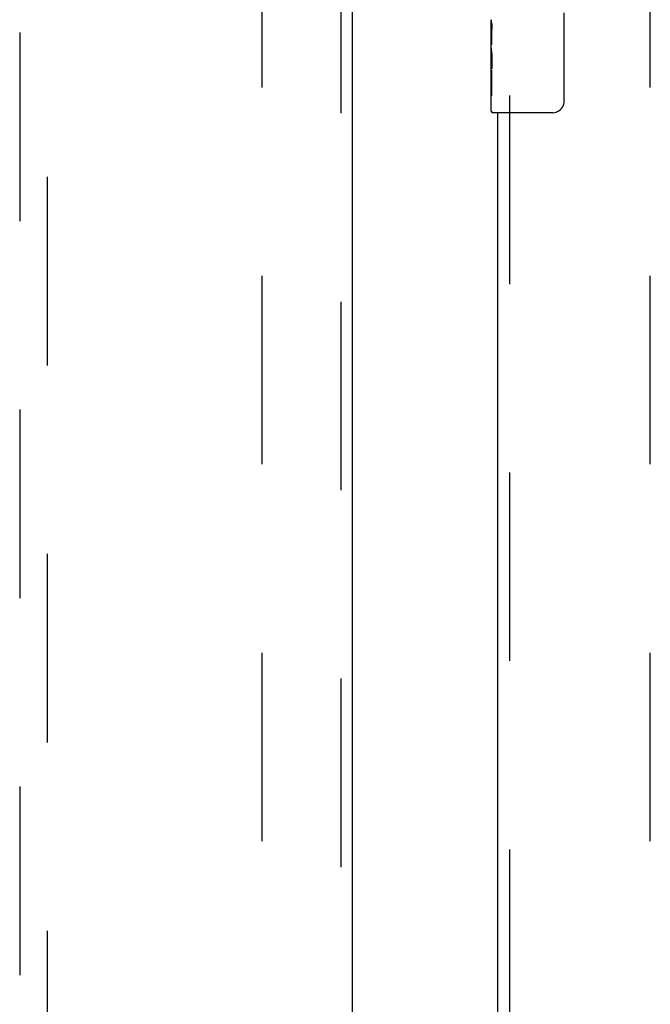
# Model space of a CAD drawing. Header units: inches. Extents: x 0 to 309, y 0 to 200.
# Tile 53 of 64: x 103.29 to 108.98, y 105.33 to 114.21. Entities that reach past the tile are written whole.
import ezdxf

# ---------------------------------------------------------------- set-up
doc = ezdxf.new("R2010")
doc.units = ezdxf.units.IN
doc.header["$LTSCALE"] = 17
doc.header["$MEASUREMENT"] = 0
doc.linetypes.add('HIDDEN', pattern=[0.2, 0.1, -0.1])
for name, color, linetype in [('DEFAULT_2', 8, 'HIDDEN'), ('LEFTHAND_DOOR_ASSEMBLY', 7, 'CONTINUOUS'), ('RIGHTHAND_DOOR_ASSEMBLY', 7, 'CONTINUOUS')]:
    doc.layers.add(name, color=color, linetype=linetype)

msp = doc.modelspace()

# ---------------------------------------------------------------- linework, layer by layer
at = {"layer": 'DEFAULT_2', "color": 8, "linetype": 'HIDDEN'}
for p, q in [((105.4775, 62.5993), (105.4775, 141.6413)), ((108.9775, 62.5993), (108.9775, 141.6413))]:
    msp.add_line(p, q, dxfattribs=at)
at = {"layer": 'LEFTHAND_DOOR_ASSEMBLY', "color": 8, "linetype": 'HIDDEN'}
for p, q in [((106.186, 142.2663), (106.186, 61.9743)), ((103.29, 141.2928), (103.29, 104.2911)), ((103.54, 104.2911), (103.54, 141.2928))]:
    msp.add_line(p, q, dxfattribs=at)
at = {"layer": 'LEFTHAND_DOOR_ASSEMBLY', "color": 3, "linetype": 'Continuous'}
msp.add_line((106.29, 142.2663), (106.29, 61.9743), dxfattribs=at)
at = {"layer": 'RIGHTHAND_DOOR_ASSEMBLY', "color": 7, "linetype": 'Continuous'}
for p, q in [((107.5425, 113.9518), (107.5425, 114.2088)), ((108.1974, 114.2703), (108.1974, 113.4703)), ((107.5483, 114.1532), (107.5425, 114.1532)), ((107.5495, 113.9855), (107.5495, 114.1218)), ((107.5425, 113.9855), (107.5495, 113.9855)), ((107.5425, 113.3853), (107.5425, 113.9491)), ((107.5441, 113.9226), (107.5425, 113.9226)), ((107.5425, 113.7908), (107.5485, 113.7908)), ((107.5425, 113.7549), (107.5495, 113.7549)), ((107.5425, 113.692), (107.5495, 113.692)), ((107.5495, 113.5245), (107.5495, 113.7549)), ((107.5425, 113.5245), (107.5495, 113.5245)), ((108.0975, 113.3703), (107.5575, 113.3703))]:
    msp.add_line(p, q, dxfattribs=at)
at = {"layer": 'RIGHTHAND_DOOR_ASSEMBLY', "color": 8, "linetype": 'HIDDEN'}
msp.add_line((107.7065, 113.5253), (107.7065, 90.7153), dxfattribs=at)
at = {"layer": 'RIGHTHAND_DOOR_ASSEMBLY', "color": 3, "linetype": 'Continuous'}
msp.add_line((107.6025, 90.8703), (107.6025, 113.3703), dxfattribs=at)
at = {"layer": 'RIGHTHAND_DOOR_ASSEMBLY', "color": 7, "linetype": 'Continuous'}
for points in [[(107.5425, 114.2096), (107.5427, 114.2059), (107.5431, 114.2013), (107.5437, 114.1958), (107.5453, 114.1827)], [(107.5453, 114.1827), (107.5462, 114.1751), (107.547, 114.1669), (107.5479, 114.1584)], [(107.5479, 114.1584), (107.5485, 114.1495), (107.5491, 114.1404), (107.5494, 114.1311), (107.5495, 114.1218)], [(107.5425, 113.9518), (107.5427, 113.9437), (107.5432, 113.9347), (107.5439, 113.9246)], [(107.5439, 113.9246), (107.5468, 113.8909), (107.5477, 113.8789), (107.5484, 113.8665), (107.549, 113.8539), (107.5494, 113.8411), (107.5495, 113.8283), (107.5494, 113.8155), (107.549, 113.8027), (107.5484, 113.7901), (107.5477, 113.7779), (107.5468, 113.7659)], [(108.1974, 113.4703), (108.1973, 113.464), (108.1967, 113.4578), (108.1957, 113.4517), (108.1944, 113.4457), (108.1928, 113.4398), (108.1908, 113.4341)]]:
    msp.add_lwpolyline(points, dxfattribs=at)
for centre, radius, start, end in [((108.0975, 113.4703), 0.1, 270, 338.79459), ((107.5575, 113.3853), 0.015, 180, 270)]:
    msp.add_arc(centre, radius, start, end, dxfattribs=at)
msp.add_ellipse((107.8055, 113.7862), major_axis=(0.263, 0), ratio=0.432808, start_param=-3.141593, end_param=-2.961605, dxfattribs=at)

doc.saveas('drawing.dxf')
